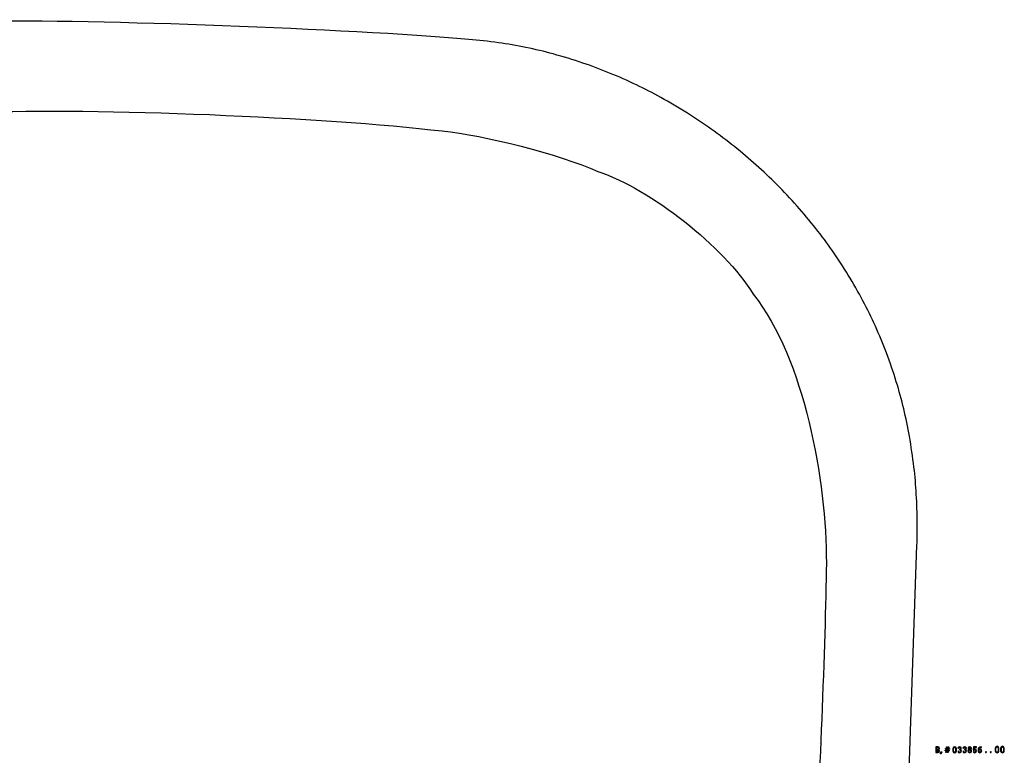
# Model space of a CAD drawing. Extents: x 12 to 646, y -475 to 25.
# Tile 3 of 3: x 329 to 646, y -224 to 12. Entities that reach past the tile are written whole.
import ezdxf

# ---------------------------------------------------------------- set-up
doc = ezdxf.new("R2010")
doc.units = 0
doc.layers.get('0').update_dxf_attribs({"linetype": 'CONTINUOUS'})
doc.layers.add('EBENE_1', color=7, linetype='CONTINUOUS')

# ---------------------------------------------------------------- blocks, each defined once
blk = doc.blocks.new('*U4')
at = {"layer": 'EBENE_1', "color": 7, "linetype": 'CONTINUOUS', "extrusion": (0, 0, -1)}
for points in [[(-623.59, -221.62), (-624.67, -221.75), (-623.96, -221.83)], [(-623.59, -221.62), (-623.96, -221.83), (-623.59, -221.91)], [(-623.59, -221.62), (-623.65, -221.62), (-624.06, -221.62)], [(-624.06, -221.62), (-624.67, -221.75), (-623.59, -221.62)], [(-623.96, -221.83), (-623.83, -221.93), (-623.59, -221.91)], [(-623.59, -221.91), (-623.83, -221.93), (-623.59, -223.06)], [(-623.83, -221.93), (-623.83, -222.41), (-623.59, -223.06)], [(-623.83, -222.41), (-624.04, -222.44), (-623.59, -223.06)], [(-624.04, -222.44), (-623.83, -222.75), (-623.59, -223.06)], [(-623.83, -222.75), (-623.83, -223.26), (-623.59, -223.06)], [(-623.59, -223.06), (-623.83, -223.26), (-623.59, -223.46)], [(-623.83, -223.26), (-624.05, -223.28), (-623.59, -223.46)], [(-624.05, -223.28), (-624.66, -223.4), (-623.59, -223.46)], [(-624.66, -223.4), (-624.3, -223.5), (-623.59, -223.46)], [(-623.59, -223.46), (-624.3, -223.5), (-623.62, -223.5)], [(-624.04, -222.44), (-623.97, -222.65), (-623.83, -222.75)], [(-624.67, -221.75), (-624.26, -221.83), (-623.96, -221.83)], [(-624.04, -222.44), (-624.63, -222.49), (-623.97, -222.65)], [(-624.63, -222.49), (-624.66, -222.6), (-623.97, -222.65)], [(-624.66, -222.6), (-624.28, -222.65), (-623.97, -222.65)], [(-624.55, -222.27), (-624.77, -222.33), (-624.04, -222.44)], [(-624.77, -222.33), (-624.63, -222.49), (-624.04, -222.44)], [(-624.35, -223.28), (-624.66, -223.4), (-624.05, -223.28)], [(-624.67, -221.75), (-624.81, -222.07), (-624.26, -221.83)], [(-624.26, -221.83), (-624.81, -222.07), (-624.52, -221.95)], [(-624.66, -222.6), (-624.55, -222.78), (-624.28, -222.65)], [(-624.84, -223.1), (-624.66, -223.4), (-624.35, -223.28)], [(-624.58, -223.1), (-624.84, -223.1), (-624.35, -223.28)], [(-624.52, -221.95), (-624.81, -222.07), (-624.55, -222.27)], [(-624.81, -222.07), (-624.77, -222.33), (-624.55, -222.27)], [(-624.66, -222.6), (-624.84, -223.1), (-624.55, -222.78)], [(-624.55, -222.78), (-624.84, -223.1), (-624.58, -223.1)]]:
    blk.add_solid(points, dxfattribs=at)
blk = doc.blocks.new('*U5')
at = {"layer": 'EBENE_1', "color": 7, "linetype": 'CONTINUOUS', "extrusion": (0, 0, -1)}
for points in [[(-625.32, -223.56), (-625.18, -223.9), (-625.3, -223.23)], [(-625.32, -223.56), (-625.34, -223.9), (-625.18, -223.9)], [(-625.32, -223.56), (-625.3, -223.23), (-625.58, -223.23)], [(-625.32, -223.56), (-625.58, -223.23), (-625.34, -223.9)]]:
    blk.add_solid(points, dxfattribs=at)
blk = doc.blocks.new('*U6')
at = {"layer": 'EBENE_1', "color": 7, "linetype": 'CONTINUOUS', "extrusion": (0, 0, -1)}
for points in [[(-626.68, -222.73), (-627.92, -222.92), (-627.66, -222.92)], [(-626.68, -222.73), (-627.66, -222.92), (-627.13, -222.92)], [(-626.68, -222.73), (-627.13, -222.92), (-626.68, -222.92)], [(-627.92, -222.92), (-626.68, -222.73), (-626.94, -222.73)], [(-627.13, -222.92), (-626.91, -222.92), (-626.68, -222.92)], [(-626.77, -222.17), (-628, -222.36), (-627.75, -222.36)], [(-626.77, -222.17), (-627.75, -222.36), (-627.22, -222.36)], [(-626.77, -222.17), (-627.22, -222.36), (-626.77, -222.37)], [(-628, -222.36), (-626.77, -222.17), (-627.03, -222.17)], [(-627.22, -222.36), (-627, -222.37), (-626.77, -222.37)], [(-626.91, -222.92), (-627.04, -223.5), (-626.82, -223.5)], [(-627.13, -222.92), (-627.04, -223.5), (-626.91, -222.92)], [(-627, -222.37), (-627.16, -222.73), (-626.94, -222.73)], [(-627.92, -222.73), (-627.92, -222.92), (-626.94, -222.73)], [(-627.22, -222.36), (-627.16, -222.73), (-627, -222.37)], [(-627.11, -221.62), (-627.25, -222.17), (-627.03, -222.17)], [(-628, -222.17), (-628, -222.36), (-627.03, -222.17)], [(-627.25, -222.17), (-627.11, -221.62), (-627.34, -221.62)], [(-627.44, -222.92), (-627.57, -223.5), (-627.35, -223.5)], [(-627.66, -222.92), (-627.57, -223.5), (-627.44, -222.92)], [(-627.53, -222.36), (-627.69, -222.73), (-627.47, -222.73)], [(-627.75, -222.36), (-627.69, -222.73), (-627.53, -222.36)], [(-627.56, -222.17), (-627.65, -221.62), (-627.87, -221.62)], [(-627.87, -221.62), (-627.78, -222.17), (-627.56, -222.17)]]:
    blk.add_solid(points, dxfattribs=at)
at = {"layer": 'EBENE_1', "color": 7, "linetype": 'CONTINUOUS'}
for points in [[(626.94, -222.73), (627.69, -222.73), (627.92, -222.73)], [(627.47, -222.73), (627.69, -222.73), (626.94, -222.73)], [(626.94, -222.73), (627.16, -222.73), (627.47, -222.73)], [(627.03, -222.17), (627.78, -222.17), (628, -222.17)], [(627.56, -222.17), (627.78, -222.17), (627.03, -222.17)], [(627.03, -222.17), (627.25, -222.17), (627.56, -222.17)], [(627.66, -222.92), (627.44, -222.92), (627.13, -222.92)], [(627.75, -222.36), (627.53, -222.36), (627.22, -222.36)]]:
    blk.add_solid(points, dxfattribs=at)
blk = doc.blocks.new('*U7')
at = {"layer": 'EBENE_1', "color": 7, "linetype": 'CONTINUOUS', "extrusion": (0, 0, -1)}
for points in [[(-629.68, -221.58), (-629.79, -221.81), (-629.16, -221.89)], [(-629.68, -221.58), (-630.2, -221.89), (-629.79, -221.81)], [(-629.16, -221.89), (-629.35, -222.25), (-629.11, -222.56)], [(-629.35, -222.25), (-629.35, -222.72), (-629.11, -222.56)], [(-629.11, -222.56), (-629.35, -222.72), (-629.16, -223.23)], [(-629.79, -221.81), (-629.46, -221.87), (-629.16, -221.89)], [(-629.46, -221.87), (-629.35, -222.25), (-629.16, -221.89)], [(-629.35, -222.72), (-629.35, -223), (-629.16, -223.23)], [(-629.35, -223), (-629.57, -223.31), (-629.16, -223.23)], [(-629.16, -223.23), (-629.57, -223.31), (-629.68, -223.54)], [(-629.9, -223.25), (-629.68, -223.54), (-629.57, -223.31)], [(-630.2, -223.23), (-629.68, -223.54), (-629.9, -223.25)], [(-629.79, -221.81), (-630.2, -221.89), (-630, -222.11)], [(-630, -222.86), (-630.2, -223.23), (-629.9, -223.25)], [(-630.2, -221.89), (-630.25, -222.56), (-630, -222.11)], [(-630, -222.11), (-630.25, -222.56), (-630, -222.4)], [(-630, -222.4), (-630.25, -222.56), (-630, -222.86)], [(-630.25, -222.56), (-630.2, -223.23), (-630, -222.86)]]:
    blk.add_solid(points, dxfattribs=at)
blk = doc.blocks.new('*U8')
at = {"layer": 'EBENE_1', "color": 7, "linetype": 'CONTINUOUS', "extrusion": (0, 0, -1)}
for points in [[(-630.91, -223.06), (-631.18, -223.32), (-630.71, -223.16)], [(-630.71, -223.16), (-631.18, -223.32), (-630.93, -223.44)], [(-630.83, -221.8), (-631.09, -221.85), (-630.74, -222.01)], [(-631.09, -221.85), (-630.89, -222.04), (-630.74, -222.01)], [(-631.11, -221.6), (-631.49, -221.62), (-630.83, -221.8)], [(-631.49, -221.62), (-631.09, -221.85), (-630.83, -221.8)], [(-631.18, -223.32), (-631.67, -223.4), (-630.93, -223.44)], [(-631.67, -223.4), (-631.27, -223.54), (-630.93, -223.44)], [(-631.49, -221.62), (-631.77, -221.87), (-631.09, -221.85)], [(-631.09, -221.85), (-631.77, -221.87), (-631.49, -221.88)], [(-631.6, -223.12), (-631.67, -223.4), (-631.18, -223.32)], [(-631.51, -222.31), (-631.65, -222.57), (-631.23, -222.5)], [(-631.23, -222.5), (-631.65, -222.57), (-631.23, -222.63)], [(-631.65, -222.57), (-631.43, -222.68), (-631.23, -222.63)], [(-631.65, -222.57), (-631.86, -223.05), (-631.43, -222.68)], [(-631.43, -222.68), (-631.86, -223.05), (-631.61, -222.88)], [(-631.77, -221.87), (-631.81, -222.18), (-631.49, -221.88)], [(-631.49, -221.88), (-631.81, -222.18), (-631.51, -222.31)], [(-631.81, -222.18), (-631.65, -222.57), (-631.51, -222.31)], [(-631.61, -222.88), (-631.86, -223.05), (-631.6, -223.12)], [(-631.86, -223.05), (-631.67, -223.4), (-631.6, -223.12)]]:
    blk.add_solid(points, dxfattribs=at)
blk = doc.blocks.new('*U9')
at = {"layer": 'EBENE_1', "color": 7, "linetype": 'CONTINUOUS', "extrusion": (0, 0, -1)}
for points in [[(-632.53, -223.06), (-632.81, -223.32), (-632.33, -223.16)], [(-632.33, -223.16), (-632.81, -223.32), (-632.55, -223.44)], [(-632.45, -221.8), (-632.72, -221.85), (-632.37, -222.01)], [(-632.72, -221.85), (-632.51, -222.04), (-632.37, -222.01)], [(-632.73, -221.6), (-633.11, -221.62), (-632.45, -221.8)], [(-633.11, -221.62), (-632.72, -221.85), (-632.45, -221.8)], [(-632.81, -223.32), (-633.29, -223.4), (-632.55, -223.44)], [(-633.29, -223.4), (-632.9, -223.54), (-632.55, -223.44)], [(-633.11, -221.62), (-633.39, -221.87), (-632.72, -221.85)], [(-632.72, -221.85), (-633.39, -221.87), (-633.12, -221.88)], [(-633.23, -223.12), (-633.29, -223.4), (-632.81, -223.32)], [(-633.14, -222.31), (-633.27, -222.57), (-632.86, -222.5)], [(-632.86, -222.5), (-633.27, -222.57), (-632.86, -222.63)], [(-633.27, -222.57), (-633.05, -222.68), (-632.86, -222.63)], [(-633.27, -222.57), (-633.48, -223.05), (-633.05, -222.68)], [(-633.05, -222.68), (-633.48, -223.05), (-633.23, -222.88)], [(-633.39, -221.87), (-633.44, -222.18), (-633.12, -221.88)], [(-633.12, -221.88), (-633.44, -222.18), (-633.14, -222.31)], [(-633.44, -222.18), (-633.27, -222.57), (-633.14, -222.31)], [(-633.23, -222.88), (-633.48, -223.05), (-633.23, -223.12)], [(-633.48, -223.05), (-633.29, -223.4), (-633.23, -223.12)]]:
    blk.add_solid(points, dxfattribs=at)
blk = doc.blocks.new('*U10')
at = {"layer": 'EBENE_1', "color": 7, "linetype": 'CONTINUOUS', "extrusion": (0, 0, -1)}
for points in [[(-634.55, -221.58), (-634.94, -221.73), (-634.16, -221.73)], [(-634.25, -222.53), (-634.29, -222.75), (-633.96, -223)], [(-634.29, -222.75), (-634.19, -223), (-633.96, -223)], [(-633.96, -223), (-634.29, -223.23), (-634.13, -223.38)], [(-634.19, -223), (-634.29, -223.23), (-633.96, -223)], [(-634.16, -221.73), (-634.32, -221.88), (-634, -222.1)], [(-634.32, -221.88), (-634.23, -222.1), (-634, -222.1)], [(-634, -222.1), (-634.55, -222.43), (-634.25, -222.53)], [(-634.23, -222.1), (-634.55, -222.43), (-634, -222.1)], [(-634.29, -223.23), (-634.55, -223.33), (-634.13, -223.38)], [(-634.55, -223.33), (-634.97, -223.38), (-634.13, -223.38)], [(-634.13, -223.38), (-634.97, -223.38), (-634.55, -223.54)], [(-634.16, -221.73), (-634.94, -221.73), (-634.55, -221.79)], [(-634.16, -221.73), (-634.55, -221.79), (-634.32, -221.88)], [(-634.55, -222.43), (-634.85, -222.53), (-634.25, -222.53)], [(-634.25, -222.53), (-634.55, -222.65), (-634.29, -222.75)], [(-634.85, -222.53), (-634.55, -222.65), (-634.25, -222.53)], [(-634.94, -221.73), (-634.77, -221.88), (-634.55, -221.79)], [(-634.86, -222.1), (-634.85, -222.53), (-634.55, -222.43)], [(-634.85, -222.53), (-634.8, -222.75), (-634.55, -222.65)], [(-634.8, -223.23), (-634.97, -223.38), (-634.55, -223.33)], [(-634.94, -221.73), (-635.1, -222.1), (-634.77, -221.88)], [(-634.77, -221.88), (-635.1, -222.1), (-634.86, -222.1)], [(-634.85, -222.53), (-635.14, -223), (-634.8, -222.75)], [(-634.8, -222.75), (-635.14, -223), (-634.9, -223)], [(-635.14, -223), (-634.97, -223.38), (-634.8, -223.23)], [(-634.9, -223), (-635.14, -223), (-634.8, -223.23)], [(-635.1, -222.1), (-634.85, -222.53), (-634.86, -222.1)]]:
    blk.add_solid(points, dxfattribs=at)
blk = doc.blocks.new('*U11')
at = {"layer": 'EBENE_1', "color": 7, "linetype": 'CONTINUOUS', "extrusion": (0, 0, -1)}
for points in [[(-635.82, -223.06), (-636.09, -223.32), (-635.61, -223.16)], [(-635.61, -223.16), (-636.09, -223.32), (-635.84, -223.44)], [(-635.69, -222.08), (-635.88, -222.33), (-635.64, -222.55)], [(-635.88, -222.33), (-635.92, -222.42), (-635.64, -222.55)], [(-635.92, -222.42), (-636.65, -222.59), (-635.64, -222.55)], [(-635.64, -222.55), (-636.65, -222.59), (-635.75, -222.61)], [(-635.74, -221.62), (-636.03, -221.83), (-635.69, -222.08)], [(-636.03, -221.83), (-635.93, -221.93), (-635.69, -222.08)], [(-635.93, -221.93), (-635.88, -222.33), (-635.69, -222.08)], [(-635.74, -221.62), (-636.71, -221.68), (-636.03, -221.83)], [(-635.74, -221.62), (-636.13, -221.62), (-636.69, -221.62)], [(-635.74, -221.62), (-635.84, -221.62), (-636.13, -221.62)], [(-636.69, -221.62), (-636.71, -221.68), (-635.74, -221.62)], [(-636.65, -222.59), (-636.34, -222.61), (-635.75, -222.61)], [(-635.75, -222.61), (-636.34, -222.61), (-636, -222.62)], [(-636.09, -223.32), (-636.56, -223.39), (-635.84, -223.44)], [(-636.56, -223.39), (-636.17, -223.54), (-635.84, -223.44)], [(-636.29, -222.37), (-636.65, -222.59), (-635.92, -222.42)], [(-636.71, -221.68), (-636.71, -221.82), (-636.03, -221.83)], [(-636.71, -221.82), (-636.53, -221.83), (-636.03, -221.83)], [(-636.5, -223.1), (-636.56, -223.39), (-636.09, -223.32)], [(-636.65, -222.59), (-636.76, -223.02), (-636.34, -222.61)], [(-636.34, -222.61), (-636.76, -223.02), (-636.5, -222.82)], [(-636.5, -222.82), (-636.76, -223.02), (-636.5, -223.1)], [(-636.76, -223.02), (-636.56, -223.39), (-636.5, -223.1)]]:
    blk.add_solid(points, dxfattribs=at)
blk = doc.blocks.new('*U12')
at = {"layer": 'EBENE_1', "color": 7, "linetype": 'CONTINUOUS', "extrusion": (0, 0, -1)}
for points in [[(-637.31, -222.21), (-637.49, -222.42), (-637.21, -222.91)], [(-637.49, -222.42), (-637.57, -222.69), (-637.21, -222.91)], [(-637.57, -222.69), (-637.46, -222.96), (-637.21, -222.91)], [(-637.21, -222.91), (-637.46, -222.96), (-637.38, -223.35)], [(-637.82, -221.69), (-638.32, -221.73), (-637.31, -222.21)], [(-638.32, -221.73), (-637.76, -222.01), (-637.31, -222.21)], [(-637.76, -222.01), (-637.49, -222.42), (-637.31, -222.21)], [(-637.46, -222.96), (-637.57, -223.22), (-637.38, -223.35)], [(-637.57, -223.22), (-637.81, -223.33), (-637.38, -223.35)], [(-637.81, -223.33), (-638.18, -223.41), (-637.38, -223.35)], [(-637.38, -223.35), (-638.18, -223.41), (-637.81, -223.54)], [(-637.49, -222.42), (-638.33, -222.67), (-637.81, -222.57)], [(-637.49, -222.42), (-637.81, -222.57), (-637.57, -222.69)], [(-637.59, -222.42), (-638.33, -222.67), (-637.49, -222.42)], [(-637.74, -222.37), (-638.04, -222.41), (-637.59, -222.42)], [(-638.04, -222.41), (-638.33, -222.67), (-637.59, -222.42)], [(-638.32, -221.73), (-638.25, -221.81), (-637.76, -222.01)], [(-637.81, -222.57), (-638.33, -222.67), (-638.06, -222.69)], [(-638.06, -223.22), (-638.18, -223.41), (-637.81, -223.33)], [(-638.22, -221.58), (-638.29, -221.6), (-637.82, -221.69)], [(-638.29, -221.6), (-638.32, -221.73), (-637.82, -221.69)], [(-638.33, -222.67), (-638.39, -223.08), (-638.06, -222.69)], [(-638.06, -222.69), (-638.39, -223.08), (-638.17, -222.96)], [(-638.17, -222.96), (-638.39, -223.08), (-638.06, -223.22)], [(-638.39, -223.08), (-638.18, -223.41), (-638.06, -223.22)]]:
    blk.add_solid(points, dxfattribs=at)
blk = doc.blocks.new('*U13')
at = {"layer": 'EBENE_1', "color": 7, "linetype": 'CONTINUOUS', "extrusion": (0, 0, -1)}
for points in [[(-639.73, -223.33), (-639.56, -223.33), (-639.73, -223.16)], [(-639.73, -223.33), (-639.73, -223.5), (-639.56, -223.33)], [(-639.73, -223.33), (-639.73, -223.16), (-639.9, -223.33)], [(-639.73, -223.33), (-639.9, -223.33), (-639.73, -223.5)]]:
    blk.add_solid(points, dxfattribs=at)
blk = doc.blocks.new('*U14')
at = {"layer": 'EBENE_1', "color": 7, "linetype": 'CONTINUOUS', "extrusion": (0, 0, -1)}
for points in [[(-641.29, -223.33), (-641.11, -223.33), (-641.29, -223.16)], [(-641.29, -223.33), (-641.29, -223.5), (-641.11, -223.33)], [(-641.29, -223.33), (-641.29, -223.16), (-641.45, -223.33)], [(-641.29, -223.33), (-641.45, -223.33), (-641.29, -223.5)]]:
    blk.add_solid(points, dxfattribs=at)
blk = doc.blocks.new('*U15')
at = {"layer": 'EBENE_1', "color": 7, "linetype": 'CONTINUOUS', "extrusion": (0, 0, -1)}
for points in [[(-642.99, -221.54), (-643.44, -221.7), (-642.76, -221.79)], [(-643.32, -221.45), (-643.65, -221.54), (-642.99, -221.54)], [(-643.65, -221.54), (-643.44, -221.7), (-642.99, -221.54)], [(-643.65, -221.54), (-643.87, -221.79), (-643.44, -221.7)], [(-642.76, -221.79), (-642.96, -222.17), (-642.71, -222.5)], [(-642.96, -222.17), (-642.96, -222.67), (-642.71, -222.5)], [(-642.71, -222.5), (-642.96, -222.67), (-642.76, -223.21)], [(-643.44, -221.7), (-643.08, -221.76), (-642.76, -221.79)], [(-643.08, -221.76), (-642.96, -222.17), (-642.76, -221.79)], [(-642.96, -222.67), (-642.96, -222.97), (-642.76, -223.21)], [(-642.96, -222.97), (-643.2, -223.3), (-642.76, -223.21)], [(-642.76, -223.21), (-643.2, -223.3), (-642.99, -223.46)], [(-643.2, -223.3), (-643.65, -223.46), (-642.99, -223.46)], [(-643.65, -223.46), (-643.32, -223.54), (-642.99, -223.46)], [(-643.55, -223.23), (-643.65, -223.46), (-643.2, -223.3)], [(-643.44, -221.7), (-643.87, -221.79), (-643.66, -222.02)], [(-643.66, -222.82), (-643.87, -223.21), (-643.55, -223.23)], [(-643.87, -223.21), (-643.65, -223.46), (-643.55, -223.23)], [(-643.87, -221.79), (-643.92, -222.5), (-643.66, -222.02)], [(-643.66, -222.02), (-643.92, -222.5), (-643.66, -222.32)], [(-643.66, -222.32), (-643.92, -222.5), (-643.66, -222.82)], [(-643.92, -222.5), (-643.87, -223.21), (-643.66, -222.82)]]:
    blk.add_solid(points, dxfattribs=at)
blk = doc.blocks.new('*U16')
at = {"layer": 'EBENE_1', "color": 7, "linetype": 'CONTINUOUS', "extrusion": (0, 0, -1)}
for points in [[(-644.72, -221.54), (-645.17, -221.7), (-644.5, -221.79)], [(-645.05, -221.45), (-645.38, -221.54), (-644.72, -221.54)], [(-645.38, -221.54), (-645.17, -221.7), (-644.72, -221.54)], [(-645.38, -221.54), (-645.6, -221.79), (-645.17, -221.7)], [(-644.5, -221.79), (-644.7, -222.17), (-644.45, -222.5)], [(-644.7, -222.17), (-644.7, -222.67), (-644.45, -222.5)], [(-644.45, -222.5), (-644.7, -222.67), (-644.5, -223.21)], [(-645.17, -221.7), (-644.82, -221.76), (-644.5, -221.79)], [(-644.82, -221.76), (-644.7, -222.17), (-644.5, -221.79)], [(-644.7, -222.67), (-644.7, -222.97), (-644.5, -223.21)], [(-644.7, -222.97), (-644.93, -223.3), (-644.5, -223.21)], [(-644.5, -223.21), (-644.93, -223.3), (-644.72, -223.46)], [(-644.93, -223.3), (-645.38, -223.46), (-644.72, -223.46)], [(-645.38, -223.46), (-645.05, -223.54), (-644.72, -223.46)], [(-645.28, -223.23), (-645.38, -223.46), (-644.93, -223.3)], [(-645.17, -221.7), (-645.6, -221.79), (-645.4, -222.02)], [(-645.4, -222.82), (-645.6, -223.21), (-645.28, -223.23)], [(-645.6, -223.21), (-645.38, -223.46), (-645.28, -223.23)], [(-645.6, -221.79), (-645.65, -222.5), (-645.4, -222.02)], [(-645.4, -222.02), (-645.65, -222.5), (-645.4, -222.32)], [(-645.4, -222.32), (-645.65, -222.5), (-645.4, -222.82)], [(-645.65, -222.5), (-645.6, -223.21), (-645.4, -222.82)]]:
    blk.add_solid(points, dxfattribs=at)
blk = doc.blocks.new('BLOCK_2')
at = {"layer": 'EBENE_1'}
for points in [[(625.34, -223.9), (625.18, -223.9), (625.3, -223.23), (625.58, -223.23), (625.34, -223.9)], [(627.75, -222.36), (627.69, -222.73), (627.92, -222.73), (627.92, -222.92), (627.66, -222.92), (627.57, -223.5), (627.35, -223.5), (627.44, -222.92), (627.13, -222.92), (627.04, -223.5), (626.82, -223.5), (626.91, -222.92), (626.68, -222.92), (626.68, -222.73), (626.94, -222.73), (627, -222.37), (626.77, -222.37), (626.77, -222.17), (627.03, -222.17), (627.11, -221.62), (627.34, -221.62), (627.25, -222.17), (627.56, -222.17), (627.65, -221.62), (627.87, -221.62), (627.78, -222.17), (628, -222.17), (628, -222.36), (627.75, -222.36)], [(627.22, -222.36), (627.16, -222.73), (627.47, -222.73), (627.53, -222.36), (627.22, -222.36)]]:
    blk.add_lwpolyline(points, dxfattribs=at)
for points, knots in [([(629.68, -223.54), (629.38, -223.54), (629.11, -223.34), (629.11, -223), (629.11, -223), (629.11, -222.12), (629.11, -222.12), (629.11, -221.78), (629.38, -221.58), (629.68, -221.58), (629.98, -221.58), (630.25, -221.78), (630.25, -222.12), (630.25, -222.12), (630.25, -223), (630.25, -223), (630.25, -223.34), (629.98, -223.54), (629.68, -223.54)], [0, 0, 0, 0, 1, 1, 1, 2, 2, 2, 3, 3, 3, 4, 4, 4, 5, 5, 5, 6, 6, 6, 6]), ([(631.27, -223.54), (631, -223.54), (630.77, -223.37), (630.69, -223.11), (630.69, -223.11), (630.92, -223.06), (630.92, -223.06), (630.96, -223.22), (631.11, -223.33), (631.27, -223.33), (631.47, -223.33), (631.63, -223.18), (631.63, -223), (631.63, -222.81), (631.47, -222.64), (631.23, -222.64), (631.23, -222.64), (631.23, -222.44), (631.23, -222.44), (631.45, -222.44), (631.59, -222.27), (631.59, -222.1), (631.59, -221.93), (631.44, -221.79), (631.27, -221.79), (631.12, -221.79), (630.99, -221.9), (630.96, -222.06), (630.96, -222.06), (630.73, -222.01), (630.73, -222.01), (630.79, -221.75), (631.01, -221.58), (631.27, -221.58), (631.58, -221.58), (631.82, -221.81), (631.82, -222.1), (631.82, -222.24), (631.75, -222.43), (631.57, -222.53), (631.8, -222.64), (631.86, -222.83), (631.86, -223), (631.86, -223.3), (631.6, -223.54), (631.27, -223.54)], [0, 0, 0, 0, 1, 1, 1, 2, 2, 2, 3, 3, 3, 4, 4, 4, 5, 5, 5, 6, 6, 6, 7, 7, 7, 8, 8, 8, 9, 9, 9, 10, 10, 10, 11, 11, 11, 12, 12, 12, 13, 13, 13, 14, 14, 14, 15, 15, 15, 15]), ([(632.9, -223.54), (632.62, -223.54), (632.39, -223.37), (632.32, -223.11), (632.32, -223.11), (632.54, -223.06), (632.54, -223.06), (632.59, -223.22), (632.73, -223.33), (632.9, -223.33), (633.09, -223.33), (633.25, -223.18), (633.25, -223), (633.25, -222.81), (633.09, -222.64), (632.86, -222.64), (632.86, -222.64), (632.86, -222.44), (632.86, -222.44), (633.08, -222.44), (633.21, -222.27), (633.21, -222.1), (633.21, -221.93), (633.07, -221.79), (632.9, -221.79), (632.74, -221.79), (632.61, -221.9), (632.58, -222.06), (632.58, -222.06), (632.35, -222.01), (632.35, -222.01), (632.41, -221.75), (632.63, -221.58), (632.9, -221.58), (633.2, -221.58), (633.45, -221.81), (633.45, -222.1), (633.45, -222.24), (633.37, -222.43), (633.2, -222.53), (633.43, -222.64), (633.49, -222.83), (633.49, -223), (633.49, -223.3), (633.22, -223.54), (632.9, -223.54)], [0, 0, 0, 0, 1, 1, 1, 2, 2, 2, 3, 3, 3, 4, 4, 4, 5, 5, 5, 6, 6, 6, 7, 7, 7, 8, 8, 8, 9, 9, 9, 10, 10, 10, 11, 11, 11, 12, 12, 12, 13, 13, 13, 14, 14, 14, 15, 15, 15, 15]), ([(634.55, -223.54), (634.22, -223.54), (633.96, -223.3), (633.96, -223), (633.96, -222.83), (634.02, -222.64), (634.25, -222.53), (634.07, -222.43), (634, -222.24), (634, -222.1), (634, -221.81), (634.24, -221.58), (634.55, -221.58), (634.85, -221.58), (635.1, -221.81), (635.1, -222.1), (635.1, -222.24), (635.03, -222.43), (634.85, -222.53), (635.08, -222.64), (635.14, -222.83), (635.14, -223), (635.14, -223.3), (634.88, -223.54), (634.55, -223.54)], [0, 0, 0, 0, 1, 1, 1, 2, 2, 2, 3, 3, 3, 4, 4, 4, 5, 5, 5, 6, 6, 6, 7, 7, 7, 8, 8, 8, 8]), ([(637.81, -223.54), (637.38, -223.54), (637.2, -223.15), (637.2, -222.77), (637.2, -222.12), (637.59, -221.62), (638.28, -221.58), (638.28, -221.58), (638.34, -221.8), (638.34, -221.8), (637.86, -221.82), (637.57, -222.11), (637.47, -222.5), (637.56, -222.41), (637.68, -222.36), (637.82, -222.36), (638.13, -222.36), (638.41, -222.62), (638.41, -222.96), (638.41, -223.3), (638.13, -223.54), (637.81, -223.54)], [0, 0, 0, 0, 1, 1, 1, 2, 2, 2, 3, 3, 3, 4, 4, 4, 5, 5, 5, 6, 6, 6, 7, 7, 7, 7]), ([(643.32, -223.54), (643, -223.54), (642.71, -223.33), (642.71, -222.97), (642.71, -222.97), (642.71, -222.03), (642.71, -222.03), (642.71, -221.67), (643, -221.45), (643.32, -221.45), (643.63, -221.45), (643.92, -221.67), (643.92, -222.03), (643.92, -222.03), (643.92, -222.97), (643.92, -222.97), (643.92, -223.33), (643.63, -223.54), (643.32, -223.54)], [0, 0, 0, 0, 1, 1, 1, 2, 2, 2, 3, 3, 3, 4, 4, 4, 5, 5, 5, 6, 6, 6, 6]), ([(645.05, -223.54), (644.73, -223.54), (644.45, -223.33), (644.45, -222.97), (644.45, -222.97), (644.45, -222.03), (644.45, -222.03), (644.45, -221.67), (644.73, -221.45), (645.05, -221.45), (645.37, -221.45), (645.65, -221.67), (645.65, -222.03), (645.65, -222.03), (645.65, -222.97), (645.65, -222.97), (645.65, -223.33), (645.37, -223.54), (645.05, -223.54)], [0, 0, 0, 0, 1, 1, 1, 2, 2, 2, 3, 3, 3, 4, 4, 4, 5, 5, 5, 6, 6, 6, 6]), ([(624.3, -223.5), (624.3, -223.5), (623.59, -223.5), (623.59, -223.5), (623.59, -223.5), (623.59, -221.62), (623.59, -221.62), (623.59, -221.62), (624.28, -221.62), (624.28, -221.62), (624.6, -221.62), (624.82, -221.81), (624.82, -222.12), (624.82, -222.33), (624.69, -222.47), (624.55, -222.53), (624.71, -222.6), (624.85, -222.74), (624.85, -222.97), (624.85, -223.32), (624.63, -223.5), (624.3, -223.5)], [0, 0, 0, 0, 1, 1, 1, 2, 2, 2, 3, 3, 3, 4, 4, 4, 5, 5, 5, 6, 6, 6, 7, 7, 7, 7]), ([(624.26, -221.83), (624.26, -221.83), (623.83, -221.83), (623.83, -221.83), (623.83, -221.83), (623.83, -222.44), (623.83, -222.44), (623.83, -222.44), (624.25, -222.44), (624.25, -222.44), (624.43, -222.44), (624.57, -222.33), (624.57, -222.13), (624.57, -221.93), (624.43, -221.83), (624.26, -221.83)], [0, 0, 0, 0, 1, 1, 1, 2, 2, 2, 3, 3, 3, 4, 4, 4, 5, 5, 5, 5]), ([(624.28, -222.65), (624.28, -222.65), (623.83, -222.65), (623.83, -222.65), (623.83, -222.65), (623.83, -223.28), (623.83, -223.28), (623.83, -223.28), (624.28, -223.28), (624.28, -223.28), (624.47, -223.28), (624.6, -223.15), (624.6, -222.97), (624.6, -222.78), (624.48, -222.65), (624.28, -222.65)], [0, 0, 0, 0, 1, 1, 1, 2, 2, 2, 3, 3, 3, 4, 4, 4, 5, 5, 5, 5]), ([(630, -222.11), (630, -221.9), (629.82, -221.79), (629.68, -221.79), (629.54, -221.79), (629.35, -221.9), (629.35, -222.11), (629.35, -222.11), (629.35, -223), (629.35, -223), (629.35, -223.22), (629.54, -223.33), (629.68, -223.33), (629.82, -223.33), (630, -223.22), (630, -223), (630, -223), (630, -222.11), (630, -222.11)], [0, 0, 0, 0, 1, 1, 1, 2, 2, 2, 3, 3, 3, 4, 4, 4, 5, 5, 5, 6, 6, 6, 6]), ([(634.55, -222.65), (634.35, -222.65), (634.19, -222.82), (634.19, -223), (634.19, -223.18), (634.35, -223.33), (634.55, -223.33), (634.75, -223.33), (634.9, -223.18), (634.9, -223), (634.9, -222.82), (634.75, -222.65), (634.55, -222.65)], [0, 0, 0, 0, 1, 1, 1, 2, 2, 2, 3, 3, 3, 4, 4, 4, 4]), ([(634.55, -221.79), (634.37, -221.79), (634.23, -221.93), (634.23, -222.1), (634.23, -222.27), (634.37, -222.43), (634.55, -222.43), (634.72, -222.43), (634.86, -222.27), (634.86, -222.1), (634.86, -221.93), (634.72, -221.79), (634.55, -221.79)], [0, 0, 0, 0, 1, 1, 1, 2, 2, 2, 3, 3, 3, 4, 4, 4, 4]), ([(636.17, -223.54), (635.92, -223.54), (635.68, -223.38), (635.6, -223.11), (635.6, -223.11), (635.83, -223.06), (635.83, -223.06), (635.88, -223.22), (636.02, -223.33), (636.17, -223.33), (636.36, -223.33), (636.53, -223.16), (636.53, -222.95), (636.53, -222.74), (636.36, -222.57), (636.17, -222.57), (636.08, -222.57), (635.99, -222.61), (635.91, -222.69), (635.91, -222.69), (635.64, -222.55), (635.64, -222.55), (635.64, -222.55), (635.74, -221.62), (635.74, -221.62), (635.74, -221.62), (636.71, -221.62), (636.71, -221.62), (636.71, -221.62), (636.71, -221.83), (636.71, -221.83), (636.71, -221.83), (635.94, -221.83), (635.94, -221.83), (635.94, -221.83), (635.87, -222.45), (635.87, -222.45), (635.96, -222.39), (636.06, -222.35), (636.17, -222.35), (636.5, -222.35), (636.76, -222.6), (636.76, -222.95), (636.76, -223.29), (636.48, -223.54), (636.17, -223.54)], [0, 0, 0, 0, 1, 1, 1, 2, 2, 2, 3, 3, 3, 4, 4, 4, 5, 5, 5, 6, 6, 6, 7, 7, 7, 8, 8, 8, 9, 9, 9, 10, 10, 10, 11, 11, 11, 12, 12, 12, 13, 13, 13, 14, 14, 14, 15, 15, 15, 15]), ([(637.81, -222.57), (637.63, -222.57), (637.46, -222.75), (637.46, -222.96), (637.46, -223.17), (637.63, -223.33), (637.81, -223.33), (638, -223.33), (638.17, -223.17), (638.17, -222.96), (638.17, -222.75), (638, -222.57), (637.81, -222.57)], [0, 0, 0, 0, 1, 1, 1, 2, 2, 2, 3, 3, 3, 4, 4, 4, 4]), ([(639.73, -223.5), (639.63, -223.5), (639.56, -223.43), (639.56, -223.33), (639.56, -223.24), (639.63, -223.16), (639.73, -223.16), (639.82, -223.16), (639.9, -223.24), (639.9, -223.33), (639.9, -223.43), (639.82, -223.5), (639.73, -223.5)], [0, 0, 0, 0, 1, 1, 1, 2, 2, 2, 3, 3, 3, 4, 4, 4, 4]), ([(641.29, -223.5), (641.19, -223.5), (641.11, -223.43), (641.11, -223.33), (641.11, -223.24), (641.19, -223.16), (641.29, -223.16), (641.38, -223.16), (641.45, -223.24), (641.45, -223.33), (641.45, -223.43), (641.38, -223.5), (641.29, -223.5)], [0, 0, 0, 0, 1, 1, 1, 2, 2, 2, 3, 3, 3, 4, 4, 4, 4]), ([(643.66, -222.02), (643.66, -221.8), (643.47, -221.68), (643.32, -221.68), (643.16, -221.68), (642.96, -221.8), (642.96, -222.02), (642.96, -222.02), (642.96, -222.97), (642.96, -222.97), (642.96, -223.2), (643.16, -223.32), (643.32, -223.32), (643.47, -223.32), (643.66, -223.2), (643.66, -222.97), (643.66, -222.97), (643.66, -222.02), (643.66, -222.02)], [0, 0, 0, 0, 1, 1, 1, 2, 2, 2, 3, 3, 3, 4, 4, 4, 5, 5, 5, 6, 6, 6, 6]), ([(645.4, -222.02), (645.4, -221.8), (645.2, -221.68), (645.05, -221.68), (644.9, -221.68), (644.7, -221.8), (644.7, -222.02), (644.7, -222.02), (644.7, -222.97), (644.7, -222.97), (644.7, -223.2), (644.9, -223.32), (645.05, -223.32), (645.2, -223.32), (645.4, -223.2), (645.4, -222.97), (645.4, -222.97), (645.4, -222.02), (645.4, -222.02)], [0, 0, 0, 0, 1, 1, 1, 2, 2, 2, 3, 3, 3, 4, 4, 4, 5, 5, 5, 6, 6, 6, 6])]:
    blk.add_open_spline(points, degree=3, knots=knots, dxfattribs=at)
at = {"layer": 'EBENE_1', "color": 7, "linetype": 'CONTINUOUS'}
for name in ['*U7', '*U10', '*U15', '*U16', '*U4', '*U5', '*U6', '*U8', '*U9', '*U11', '*U12', '*U13', '*U14']:
    blk.add_blockref(name, (0, 0), dxfattribs=at)

msp = doc.modelspace()

# ---------------------------------------------------------------- linework, layer by layer
msp.add_lwpolyline([(586.12, -220.57), (586.12, -220.57)])
at = {"color": 7}
for points, knots in [([(315, 11.63), (355.16, 12.1), (433.44, 9.19), (473.46, 5.75), (476.65, 5.47), (479.83, 5.13), (483.01, 4.71), (485.98, 4.31), (488.93, 3.77), (491.86, 3.17), (494.81, 2.56), (497.75, 1.9), (500.65, 1.09), (503.85, 0.19), (507.02, -0.78), (510.18, -1.82), (513.07, -2.77), (515.92, -3.89), (518.74, -5.04), (521.67, -6.23), (524.55, -7.53), (527.4, -8.88), (530.04, -10.14), (532.66, -11.46), (535.21, -12.89), (538.13, -14.52), (541, -16.22), (543.84, -17.98), (546.43, -19.58), (548.95, -21.31), (551.44, -23.06), (553.98, -24.86), (556.46, -26.76), (558.9, -28.69), (561.3, -30.59), (563.63, -32.6), (565.92, -34.63), (568.2, -36.65), (570.41, -38.74), (572.54, -40.9), (574.76, -43.15), (576.94, -45.44), (579.04, -47.8), (581.12, -50.13), (583.11, -52.54), (585.05, -54.99), (586.92, -57.34), (588.72, -59.76), (590.42, -62.23), (592.19, -64.78), (593.9, -67.36), (595.51, -70.01), (597.16, -72.71), (598.72, -75.46), (600.2, -78.25), (601.62, -80.92), (602.96, -83.64), (604.2, -86.4), (605.46, -89.24), (606.68, -92.09), (607.77, -95), (608.92, -98.07), (609.96, -101.17), (610.94, -104.29), (611.84, -107.15), (612.6, -110.06), (613.31, -112.98), (614.01, -115.9), (614.67, -118.85), (615.17, -121.81), (615.72, -125.11), (616.21, -128.4), (616.61, -131.71), (616.97, -134.62), (617.2, -137.56), (617.37, -140.49), (617.54, -143.54), (617.67, -146.6), (617.67, -149.66), (617.67, -152.06), (617.65, -154.45), (617.57, -156.85), (617.57, -156.85), (613.65, -270.21), (613.65, -270.21), (613.65, -270.21), (613.64, -270.25), (613.64, -270.25), (613.63, -270.59), (613.62, -270.94), (613.6, -271.29), (613.49, -274.23), (613.31, -277.17), (613.03, -280.1), (612.73, -283.25), (612.42, -286.4), (611.97, -289.53), (611.52, -292.7), (611, -295.85), (610.42, -299), (609.88, -301.95), (609.23, -304.89), (608.52, -307.81), (607.74, -311.05), (606.88, -314.26), (605.96, -317.46), (605.15, -320.29), (604.25, -323.1), (603.28, -325.87), (602.26, -328.82), (601.18, -331.74), (600.02, -334.64), (598.79, -337.69), (597.48, -340.7), (596.13, -343.7), (594.94, -346.34), (593.66, -348.94), (592.31, -351.49), (590.75, -354.44), (589.12, -357.35), (587.44, -360.24), (585.96, -362.78), (584.36, -365.26), (582.72, -367.69), (580.98, -370.26), (579.22, -372.82), (577.31, -375.27), (575.29, -377.86), (573.22, -380.4), (571.08, -382.9), (569.08, -385.24), (566.93, -387.45), (564.78, -389.65), (562.59, -391.89), (560.25, -393.99), (557.91, -396.06), (555.6, -398.1), (553.17, -400.01), (550.71, -401.87), (548.36, -403.66), (545.92, -405.37), (543.43, -406.97), (540.76, -408.67), (538.04, -410.3), (535.27, -411.84), (532.58, -413.33), (529.81, -414.7), (527.02, -416), (524.28, -417.28), (521.49, -418.46), (518.67, -419.54), (515.75, -420.66), (512.81, -421.71), (509.82, -422.66), (506.85, -423.61), (503.85, -424.48), (500.83, -425.26), (497.88, -426.03), (494.9, -426.74), (491.91, -427.35), (488.84, -427.98), (485.76, -428.57), (482.66, -429.08), (479.62, -429.58), (476.58, -430.03), (473.52, -430.43), (470.43, -430.82), (467.33, -431.17), (464.22, -431.49), (464.22, -431.49), (463.85, -431.52), (463.85, -431.52), (446.29, -432.89), (411.5, -434.82), (393.89, -435.4), (393.89, -435.4), (392.82, -435.73), (392.82, -435.73), (383.85, -435.78), (373.36, -442.33), (369.36, -450.36), (365.27, -458.51), (354.63, -464.72), (345.53, -464.27), (345.53, -464.27), (285.75, -464.27), (285.75, -464.27), (276.64, -464.72), (266, -458.51), (261.91, -450.36), (261.91, -450.36), (261.91, -450.36), (261.91, -450.36), (257.72, -441.97), (246.75, -435.41), (237.38, -435.68), (237.38, -435.68), (238.44, -435.49), (238.44, -435.49), (220.24, -434.91), (184.29, -432.94), (166.13, -431.52), (166.13, -431.52), (165.77, -431.49), (165.77, -431.49), (162.65, -431.17), (159.54, -430.82), (156.44, -430.42), (153.39, -430.03), (150.34, -429.58), (147.31, -429.08), (144.21, -428.57), (141.13, -427.98), (138.06, -427.35), (135.07, -426.73), (132.09, -426.02), (129.14, -425.26), (126.12, -424.47), (123.12, -423.61), (120.15, -422.66), (117.17, -421.71), (114.22, -420.66), (111.3, -419.54), (108.48, -418.46), (105.7, -417.27), (102.96, -416), (100.17, -414.7), (97.4, -413.33), (94.71, -411.83), (91.94, -410.29), (89.22, -408.67), (86.55, -406.96), (84.06, -405.37), (81.62, -403.66), (79.27, -401.87), (76.81, -400), (74.38, -398.1), (72.07, -396.06), (69.73, -393.98), (67.39, -391.89), (65.2, -389.64), (63.05, -387.44), (60.91, -385.24), (58.91, -382.9), (56.77, -380.4), (54.7, -377.86), (52.68, -375.27), (50.77, -372.82), (49.01, -370.26), (47.27, -367.69), (45.63, -365.26), (44.03, -362.78), (42.55, -360.24), (40.87, -357.36), (39.24, -354.45), (37.68, -351.49), (36.33, -348.94), (35.05, -346.34), (33.86, -343.71), (32.51, -340.71), (31.2, -337.7), (29.97, -334.64), (28.79, -331.71), (27.72, -328.74), (26.67, -325.75), (25.7, -323.03), (24.83, -320.25), (24.03, -317.47), (23.11, -314.27), (22.25, -311.05), (21.46, -307.81), (20.76, -304.9), (20.11, -301.96), (19.57, -299), (18.99, -295.86), (18.47, -292.71), (18.02, -289.54), (17.57, -286.41), (17.26, -283.26), (16.96, -280.11), (16.68, -277.18), (16.5, -274.23), (16.38, -271.29), (16.37, -270.94), (16.36, -270.59), (16.34, -270.25), (16.34, -270.25), (16.34, -270.21), (16.34, -270.21), (16.34, -270.21), (12.42, -156.85), (12.42, -156.85), (12.34, -154.45), (12.32, -152.06), (12.32, -149.66), (12.32, -146.6), (12.45, -143.54), (12.62, -140.49), (12.78, -137.56), (13.02, -134.62), (13.37, -131.7), (13.78, -128.39), (14.26, -125.1), (14.82, -121.81), (15.32, -118.84), (15.98, -115.89), (16.68, -112.97), (17.38, -110.05), (18.15, -107.14), (19.05, -104.28), (20.03, -101.16), (21.07, -98.06), (22.22, -95), (23.31, -92.09), (24.53, -89.24), (25.79, -86.4), (27.02, -83.64), (28.37, -80.92), (29.79, -78.25), (31.27, -75.46), (32.83, -72.71), (34.48, -70.01), (36.09, -67.36), (37.8, -64.78), (39.56, -62.23), (41.27, -59.76), (43.06, -57.34), (44.93, -54.99), (46.88, -52.54), (48.87, -50.13), (50.95, -47.8), (53.05, -45.44), (55.22, -43.15), (57.44, -40.9), (59.57, -38.75), (61.79, -36.65), (64.06, -34.64), (66.36, -32.6), (68.68, -30.6), (71.08, -28.69), (73.53, -26.76), (76, -24.86), (78.55, -23.07), (81.03, -21.31), (83.55, -19.58), (86.14, -17.98), (88.98, -16.22), (91.85, -14.53), (94.77, -12.9), (97.32, -11.47), (99.94, -10.14), (102.58, -8.88), (105.44, -7.53), (108.32, -6.23), (111.25, -5.04), (114.07, -3.89), (116.91, -2.77), (119.81, -1.82), (122.97, -0.78), (126.14, 0.19), (129.34, 1.09), (132.24, 1.9), (135.18, 2.56), (138.12, 3.17), (141.05, 3.77), (144.01, 4.31), (146.98, 4.71), (150.16, 5.13), (153.34, 5.47), (156.53, 5.75), (196.55, 9.19), (274.83, 12.1), (314.99, 11.63), (314.99, 11.63), (315, 11.63), (315, 11.63)], [0, 0, 0, 0, 1, 1, 1, 2, 2, 2, 3, 3, 3, 4, 4, 4, 5, 5, 5, 6, 6, 6, 7, 7, 7, 8, 8, 8, 9, 9, 9, 10, 10, 10, 11, 11, 11, 12, 12, 12, 13, 13, 13, 14, 14, 14, 15, 15, 15, 16, 16, 16, 17, 17, 17, 18, 18, 18, 19, 19, 19, 20, 20, 20, 21, 21, 21, 22, 22, 22, 23, 23, 23, 24, 24, 24, 25, 25, 25, 26, 26, 26, 27, 27, 27, 28, 28, 28, 29, 29, 29, 30, 30, 30, 31, 31, 31, 32, 32, 32, 33, 33, 33, 34, 34, 34, 35, 35, 35, 36, 36, 36, 37, 37, 37, 38, 38, 38, 39, 39, 39, 40, 40, 40, 41, 41, 41, 42, 42, 42, 43, 43, 43, 44, 44, 44, 45, 45, 45, 46, 46, 46, 47, 47, 47, 48, 48, 48, 49, 49, 49, 50, 50, 50, 51, 51, 51, 52, 52, 52, 53, 53, 53, 54, 54, 54, 55, 55, 55, 56, 56, 56, 57, 57, 57, 58, 58, 58, 59, 59, 59, 60, 60, 60, 61, 61, 61, 62, 62, 62, 63, 63, 63, 64, 64, 64, 65, 65, 65, 66, 66, 66, 67, 67, 67, 68, 68, 68, 69, 69, 69, 70, 70, 70, 71, 71, 71, 72, 72, 72, 73, 73, 73, 74, 74, 74, 75, 75, 75, 76, 76, 76, 77, 77, 77, 78, 78, 78, 79, 79, 79, 80, 80, 80, 81, 81, 81, 82, 82, 82, 83, 83, 83, 84, 84, 84, 85, 85, 85, 86, 86, 86, 87, 87, 87, 88, 88, 88, 89, 89, 89, 90, 90, 90, 91, 91, 91, 92, 92, 92, 93, 93, 93, 94, 94, 94, 95, 95, 95, 96, 96, 96, 97, 97, 97, 98, 98, 98, 99, 99, 99, 100, 100, 100, 101, 101, 101, 102, 102, 102, 103, 103, 103, 104, 104, 104, 105, 105, 105, 106, 106, 106, 107, 107, 107, 108, 108, 108, 109, 109, 109, 110, 110, 110, 111, 111, 111, 112, 112, 112, 113, 113, 113, 114, 114, 114, 115, 115, 115, 116, 116, 116, 117, 117, 117, 118, 118, 118, 119, 119, 119, 120, 120, 120, 121, 121, 121, 122, 122, 122, 123, 123, 123, 124, 124, 124, 125, 125, 125, 125]), ([(65.04, -76.16), (48.5, -96.89), (41.54, -136.35), (41.54, -162.64), (41.54, -162.64), (41.54, -162.64), (41.54, -162.64), (41.88, -187.83), (43.87, -237.49), (45.54, -262.63), (45.54, -262.63), (45.54, -262.63), (45.54, -262.63), (45.54, -285.37), (53.65, -322.85), (65.04, -342.61), (83.35, -374.43), (128.33, -401.41), (165.02, -402.6), (190.29, -404.95), (239.63, -406.92), (265, -406.6), (265, -406.6), (265, -406.6), (265, -406.6), (277.58, -407.19), (302.41, -407.68), (314.99, -407.6), (327.58, -407.68), (352.41, -407.19), (364.99, -406.6), (364.99, -406.6), (364.99, -406.6), (364.99, -406.6), (390.36, -406.92), (439.7, -404.95), (464.97, -402.6), (501.66, -401.41), (546.63, -374.43), (564.95, -342.61), (576.34, -322.85), (584.45, -285.37), (584.45, -262.63), (584.45, -262.63), (584.45, -262.62), (584.45, -262.62), (586.12, -237.49), (588.11, -187.83), (588.45, -162.64), (588.45, -136.4), (581.48, -96.89), (564.95, -76.16), (564.95, -76.16), (564.95, -76.16), (564.95, -76.16), (555.33, -60.7), (532.22, -42.45), (514.96, -36.66), (514.96, -36.66), (514.96, -36.66), (514.96, -36.66), (502.53, -31.19), (478.49, -24.94), (464.97, -23.67), (426.94, -19.15), (353.51, -16.2), (315.24, -17.67), (315.24, -17.67), (314.74, -17.67), (314.74, -17.67), (276.48, -16.2), (203.05, -19.15), (165.02, -23.67), (151.5, -24.94), (127.46, -31.19), (115.03, -36.66), (115.03, -36.66), (115.03, -36.66), (115.03, -36.66), (97.76, -42.45), (74.66, -60.7), (65.04, -76.16)], [0, 0, 0, 0, 1, 1, 1, 2, 2, 2, 3, 3, 3, 4, 4, 4, 5, 5, 5, 6, 6, 6, 7, 7, 7, 8, 8, 8, 9, 9, 9, 10, 10, 10, 11, 11, 11, 12, 12, 12, 13, 13, 13, 14, 14, 14, 15, 15, 15, 16, 16, 16, 17, 17, 17, 18, 18, 18, 19, 19, 19, 20, 20, 20, 21, 21, 21, 22, 22, 22, 23, 23, 23, 24, 24, 24, 25, 25, 25, 26, 26, 26, 27, 27, 27, 27])]:
    msp.add_open_spline(points, degree=3, knots=knots, dxfattribs=at)

# ---------------------------------------------------------------- block references
msp.add_blockref('BLOCK_2', (0, 0))

doc.saveas('drawing.dxf')
